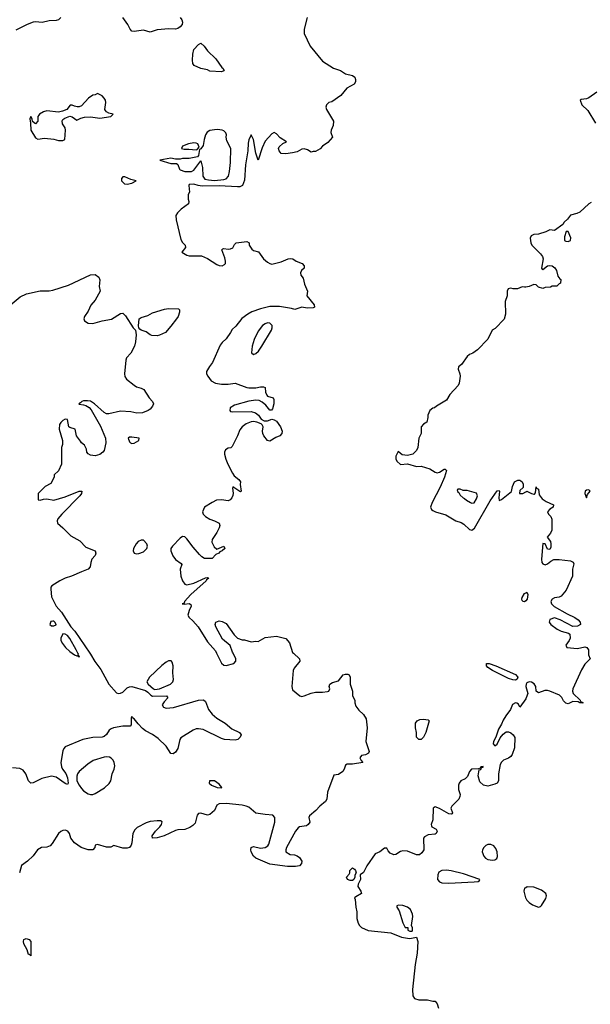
# Model space of a CAD drawing. Header units: inches. Extents: x 1384664 to 1536621, y 460766 to 646467.
# Tile 68 of 256: x 1405593 to 1410563, y 506945 to 515511. Entities that reach past the tile are written whole.
import ezdxf

# ---------------------------------------------------------------- set-up
doc = ezdxf.new("R2010")
doc.units = ezdxf.units.IN
doc.header["$MEASUREMENT"] = 0
for name, color, linetype in [('B4500', 7, 'Continuous'), ('B4501', 7, 'Continuous'), ('B4510', 7, 'Continuous'), ('B4511', 7, 'Continuous')]:
    doc.layers.add(name, color=color, linetype=linetype)

msp = doc.modelspace()

# ---------------------------------------------------------------- linework, layer by layer
at = {"layer": 'B4500', "color": 5}
for points, elevation in [([(1406203.5, 510000), (1406210.3, 509990), (1406248.2, 509928.2), (1406298.9, 509858.9), (1406370.2, 509730), (1406435.5, 509655.5), (1406450, 509649.2), (1406470, 509651.2), (1406490, 509661.6), (1406530, 509697.5), (1406550, 509707.7), (1406570, 509710.1), (1406690, 509676.3), (1406710, 509661.3), (1406734, 509634), (1406750, 509625.6), (1406872, 509630), (1406882, 509610), (1406850, 509576.9), (1406834.3, 509550), (1406844.2, 509530), (1406870, 509521.3), (1406931.9, 509528.1), (1407150.3, 509590.3), (1407193.3, 509593.3), (1407210, 509578.8), (1407238.7, 509510), (1407270, 509468.5), (1407310, 509434.6), (1407381.6, 509390), (1407441.1, 509341.1), (1407506, 509310), (1407522.8, 509290), (1407514, 509270), (1407491.9, 509248.1), (1407470, 509243.6), (1407378, 509250), (1407350, 509257.6), (1407190, 509335.5), (1407150, 509342.9), (1407130, 509340.3), (1407103.1, 509330), (1406996.5, 509263.5), (1406987.2, 509250), (1406970, 509169.4), (1406950, 509138), (1406930, 509122.7), (1406910, 509126.6), (1406869.7, 509190), (1406798.5, 509258.5), (1406750, 509293.1), (1406690, 509323.5), (1406663.5, 509343.5), (1406623.8, 509383.8), (1406590, 509429.5), (1406576.1, 509436.1), (1406570, 509449), (1406564.4, 509435.6), (1406564.1, 509375.9), (1406554.6, 509365.4), (1406490, 509364.8), (1406410, 509349.8), (1406390, 509342.9), (1406373.6, 509330), (1406348.3, 509291.7), (1406330, 509274), (1406310, 509268.9), (1406230, 509266), (1406142.8, 509250), (1405990, 509185.6), (1405977, 509170), (1405968.7, 509150), (1405951.6, 509050), (1405957.4, 509010), (1405965.3, 508990), (1405993.7, 508953.7), (1406010, 508916.3), (1406016.1, 508870), (1406010, 508858.4), (1405990, 508866), (1405910, 508919.7), (1405870, 508930.7), (1405786, 508910), (1405710, 508871.7), (1405690, 508869.7), (1405670, 508889.6), (1405645.7, 508950), (1405622.7, 508982.7), (1405595.5, 508995.5), (1405530, 509002)], 620), ([(1407977.3, 510000), (1408030.7, 509950), (1408033.4, 509930), (1407984, 509870), (1407974, 509850), (1407962.4, 509710), (1407970, 509681), (1408032, 509630), (1408050, 509624), (1408070, 509627.7), (1408130, 509653), (1408170, 509661.6), (1408230, 509660.4), (1408274.3, 509665.7), (1408284, 509670), (1408294, 509690), (1408289, 509710), (1408295.3, 509730), (1408316.5, 509743.5), (1408370, 509758), (1408410, 509811.3), (1408430, 509818), (1408450, 509818), (1408462, 509810), (1408472, 509790), (1408471.3, 509730), (1408491.3, 509670), (1408491.3, 509630), (1408511, 509590), (1408511.6, 509568.4), (1408519.8, 509539.8), (1408545.2, 509505.2), (1408586.4, 509466.4), (1408610.7, 509430), (1408618, 509350), (1408607.3, 509230), (1408635.3, 509144.7), (1408631.3, 509130), (1408603.4, 509116.6), (1408570, 509108.7), (1408556, 509090), (1408566.4, 509066.4), (1408582, 509050), (1408490, 509034), (1408445.3, 509034.7), (1408430, 509024), (1408419.1, 508990), (1408406, 508970), (1408370, 508944), (1408330, 508938), (1408273.4, 508790), (1408267.7, 508730), (1408256.3, 508710), (1408206.8, 508670), (1408171.3, 508630), (1408116, 508584), (1408111, 508570), (1408118.8, 508530), (1408104.7, 508510), (1408090, 508499), (1408030, 508489), (1408018.8, 508481.2), (1407996, 508450), (1407918, 508310), (1407911.3, 508290), (1407911.3, 508270), (1407947.5, 508247.5), (1407985.4, 508245.4), (1408010, 508238), (1408030, 508222), (1408050.6, 508190), (1408046, 508170), (1408031, 508150), (1407995.8, 508144.2), (1407924.9, 508144.9), (1407770, 508163.7), (1407650, 508215.6), (1407630, 508234.7), (1407609.1, 508270), (1407605.4, 508290), (1407610, 508310.4), (1407630, 508319), (1407690, 508303), (1407730, 508307.7), (1407755.1, 508324.9), (1407763.2, 508336.8), (1407814.5, 508530), (1407814, 508570), (1407798, 508590), (1407730, 508595.1), (1407650, 508608.2), (1407590, 508659.3), (1407566.6, 508670), (1407530, 508678), (1407390, 508692.4), (1407330.4, 508689.6), (1407310, 508677.2), (1407288.6, 508631.4), (1407250, 508596.2), (1407230, 508591.2), (1407170, 508608.5), (1407150, 508606), (1407138.3, 508590), (1407119.8, 508520.2), (1407100.4, 508499.6), (1407075.6, 508484.4), (1407030, 508467), (1406970, 508463), (1406950, 508456.9), (1406850.7, 508410), (1406790, 508392.7), (1406749.5, 508389.5), (1406747.8, 508410), (1406774.7, 508450), (1406812.3, 508487.7), (1406827.2, 508510), (1406832.6, 508532.6), (1406819.8, 508539.8), (1406790, 508540.7), (1406730, 508534.6), (1406694.9, 508525.1), (1406617.5, 508482.5), (1406596, 508464), (1406579.5, 508430), (1406570.3, 508349.7), (1406563.8, 508330), (1406550, 508309.5), (1406530, 508303.7), (1406490, 508303.6), (1406413.4, 508326.6), (1406386.6, 508313.4), (1406350, 508311.5), (1406270, 508336), (1406251, 508329), (1406246.8, 508310), (1406231, 508290), (1406189.3, 508290), (1406129.6, 508310), (1406070, 508349.8), (1406038.7, 508390), (1406026.6, 508430), (1406013.3, 508450), (1405990, 508458.9), (1405970, 508456.3), (1405950, 508447.8), (1405930, 508431.5), (1405876.8, 508343.2), (1405857.2, 508322.8), (1405830, 508313.3), (1405782, 508310), (1405746.8, 508290), (1405710, 508236), (1405661, 508190), (1405608.4, 508151.6), (1405590, 508089)], 640), ([(1406048.8, 510000), (1406070, 509984.9), (1406090, 509976), (1406098, 509978), (1406110, 509964.7), (1406114, 509970), (1406102, 509982), (1406104, 509990), (1406099.3, 510000)], 620), ([(1407308, 510000), (1407350, 509913.4), (1407370, 509894.9), (1407390, 509894), (1407458, 509910), (1407476.4, 509930), (1407476, 509950), (1407452.3, 510000)], 640), ([(1410000, 509603.5), (1409950, 509531), (1409935.8, 509555.8), (1409923.8, 509563.8), (1409910, 509568), (1409885.6, 509554.4), (1409867.8, 509510), (1409825.5, 509454.5), (1409803, 509417), (1409790, 509383), (1409762.7, 509337.3), (1409740.5, 509270), (1409719.6, 509230), (1409716.2, 509210), (1409730, 509192.3), (1409750, 509208.3), (1409777, 509263), (1409804.5, 509295.5), (1409830, 509314.2), (1409850, 509316.8), (1409870, 509306.8), (1409890.7, 509290), (1409905.6, 509265.6), (1409903, 509177), (1409881.7, 509118.3), (1409870, 509101.8), (1409850, 509086.2), (1409806, 509070), (1409788.9, 509051.1), (1409777.7, 509030), (1409762.3, 508950), (1409763.5, 508890), (1409751.6, 508870), (1409730, 508858.9), (1409670, 508842.6), (1409631.8, 508851.8), (1409601.4, 508881.4), (1409586.4, 508933.6), (1409594, 508986), (1409610, 508988), (1409614, 509006), (1409630, 509008), (1409630, 509014), (1409608.7, 509011.3), (1409602, 508998), (1409587.3, 508992.7), (1409528, 508990), (1409509.1, 508970.9), (1409492.9, 508927.1), (1409472.3, 508907.7), (1409435.3, 508890), (1409419, 508870), (1409413.2, 508850), (1409413.6, 508813.6), (1409428, 508770), (1409427.3, 508752.7), (1409418, 508730), (1409355.3, 508670), (1409349, 508650), (1409362, 508610), (1409358, 508602), (1409350, 508598), (1409330, 508602), (1409250, 508648), (1409210, 508662.8), (1409194, 508650), (1409189.7, 508550), (1409176, 508510), (1409178, 508498), (1409182, 508490), (1409219, 508470), (1409229, 508450), (1409219, 508430), (1409210, 508424.9), (1409150, 508419.1), (1409117.2, 508402.8), (1409109, 508390), (1409114, 508290), (1409096.6, 508263.4), (1409074.3, 508245.7), (1409050, 508245.7), (1408970, 508276.5), (1408930, 508281.1), (1408910, 508274.9), (1408870, 508248.5), (1408850, 508245.3), (1408819.2, 508259.2), (1408801.3, 508281.3), (1408790, 508304.7), (1408770, 508302), (1408730, 508271.3), (1408690, 508254.8), (1408615.3, 508150), (1408588.4, 508091.6), (1408558, 508070), (1408562, 508030), (1408542, 507990), (1408539, 507970), (1408564, 507930), (1408568.7, 507910), (1408519, 507881), (1408508.7, 507870), (1408515.5, 507855.5), (1408519.3, 507790), (1408529.2, 507750), (1408529.4, 507690), (1408539.5, 507650), (1408552.3, 507630), (1408570, 507614.5), (1408628.2, 507588.2), (1408825.6, 507565.6), (1408918, 507530), (1408970, 507519.5), (1408990, 507517), (1409050, 507529.2), (1409061, 507490), (1409055.8, 507390), (1409037.9, 507290), (1409015.1, 507075.1), (1409017.5, 507017.5), (1409030, 506994), (1409070, 506985.2), (1409144.7, 506984.7), (1409190, 506973.2), (1409210, 506972.7), (1409229.3, 506950), (1409240.5, 506910)], 640), ([(1410000, 507959.5), (1409990, 507954), (1409982.4, 507930), (1409999.3, 507870), (1410000, 507868.5)], 640)]:
    msp.add_lwpolyline(points, dxfattribs=dict(at, elevation=elevation))
at = {"layer": 'B4500', "color": 5, "elevation": 640}
for points in [[(1406890, 509932.3), (1406870, 509923), (1406830, 509893.3), (1406724.6, 509790), (1406700.2, 509750), (1406712.2, 509730), (1406759.5, 509690), (1406770, 509685.1), (1406810, 509689.1), (1406905.8, 509730), (1406927.7, 509750), (1406932.7, 509770), (1406925.9, 509830), (1406929.9, 509889.9), (1406921.8, 509921.8), (1406912.1, 509932.1)], [(1409910, 509765.6), (1409887.5, 509767.5), (1409850, 509779.5), (1409709.5, 509849.5), (1409670, 509875.3), (1409659, 509890), (1409658, 509910), (1409682, 509910), (1409738.8, 509890), (1409910, 509814.3), (1409932.2, 509790), (1409925.8, 509774.2)], [(1409090, 509249), (1409068, 509250), (1409049.2, 509270), (1409048.9, 509308.9), (1409039, 509350), (1409041.2, 509390), (1409053.2, 509410), (1409077.2, 509422.8), (1409110, 509426.7), (1409150, 509419.3), (1409160.5, 509410), (1409130.5, 509309.5), (1409111, 509270)], [(1406350, 509098.5), (1406330, 509095.4), (1406233.6, 509066.4), (1406185.3, 509034.7), (1406110, 508970.8), (1406096.1, 508950), (1406089.5, 508930), (1406091.1, 508890), (1406109.7, 508850), (1406130, 508823.3), (1406150, 508802.6), (1406190, 508776.6), (1406210, 508770.1), (1406229.9, 508770.1), (1406250, 508780.2), (1406331.9, 508828), (1406373.4, 508866.6), (1406387.9, 508890), (1406398.8, 508950), (1406416.8, 508990), (1406421.8, 509018.2), (1406416, 509050), (1406406.5, 509070), (1406390, 509087.2), (1406374.8, 509094.8)], [(1407244.7, 508890), (1407244.4, 508870), (1407263.8, 508850), (1407312, 508830), (1407350, 508827.7), (1407353.2, 508830), (1407330, 508859), (1407290, 508889.2)], [(1409696.2, 508336.2), (1409670, 508335.9), (1409652.3, 508327.7), (1409634.8, 508310), (1409623.5, 508290), (1409621.3, 508270), (1409633.7, 508233.7), (1409650, 508215), (1409670, 508204.2), (1409710, 508198.2), (1409730, 508200.8), (1409747.1, 508212.9), (1409753.3, 508230), (1409752.3, 508270), (1409740.3, 508300.3), (1409722.6, 508322.6)], [(1408470, 508022), (1408448, 508030), (1408438, 508050), (1408463.1, 508076.9), (1408468.7, 508090), (1408469, 508110), (1408490, 508132), (1408510, 508122), (1408518, 508110), (1408522, 508090), (1408512.7, 508067.3), (1408512, 508050), (1408502, 508030), (1408490, 508022)], [(1409310, 508112.9), (1409269.6, 508110.4), (1409244.4, 508095.6), (1409233.2, 508070), (1409232.3, 508030), (1409249.1, 508010), (1409270, 508001.9), (1409330, 507999.9), (1409550, 508009.6), (1409585.4, 508014.6), (1409597.6, 508022.4), (1409599.5, 508030), (1409458.6, 508078.6), (1409350, 508106.3)], [(1408891.6, 507808.4), (1408878, 507802), (1408878, 507790), (1408898, 507758), (1408930, 507654), (1408950, 507614), (1408972.7, 507612.7), (1408974, 507590), (1408990, 507582), (1409010, 507582), (1409015.3, 507590), (1409015.3, 507610), (1409006, 507630), (1409017.2, 507710), (1409014, 507730), (1408997.2, 507770), (1408970, 507789.2), (1408930, 507805.2)], [(1405690, 507366), (1405678, 507378), (1405670, 507378), (1405659.3, 507419.3), (1405629.7, 507470), (1405625.1, 507490), (1405629.6, 507510), (1405650, 507518.4), (1405676, 507510), (1405690.6, 507490)]]:
    msp.add_lwpolyline(points, close=True, dxfattribs=at)
at = {"layer": 'B4501', "color": 5}
for points, elevation in [([(1405950.4, 515529.6), (1405931.3, 515510), (1405910, 515503.6), (1405850, 515501.3), (1405790, 515488.3), (1405730, 515492.8), (1405710, 515489.7), (1405658.8, 515470), (1405559.1, 515420.9)], 620), ([(1406990.6, 515530), (1407005.5, 515510), (1407010.4, 515490), (1407007, 515470), (1406990.2, 515450), (1406970, 515435.6), (1406950, 515428.8), (1406893, 515433), (1406790, 515422.5), (1406730, 515403.7), (1406670, 515420.2), (1406589.8, 515409.8), (1406570, 515411.2), (1406553.7, 515430), (1406535.8, 515470), (1406506.3, 515510), (1406489.8, 515530)], 620), ([(1408096, 515530), (1408070.8, 515430), (1408070.8, 515390), (1408121.4, 515281.4), (1408231.3, 515150), (1408324.7, 515090), (1408388.3, 515068.3), (1408430, 515040.7), (1408490, 515026), (1408510.6, 515010.6), (1408518, 514990), (1408518, 514970), (1408504.7, 514950), (1408443.4, 514916.6), (1408390, 514852.7), (1408310, 514797.2), (1408284.7, 514790), (1408266, 514770), (1408258.8, 514750), (1408266, 514730), (1408327.1, 514627.1), (1408324, 514590), (1408304.9, 514550), (1408302.8, 514530), (1408318, 514490), (1408278, 514442), (1408231.3, 514410), (1408210, 514388), (1408170, 514366), (1408150, 514366), (1408130, 514358), (1408099.3, 514379.3), (1408070, 514389.2), (1408050, 514385.2), (1408010, 514360.9), (1407970, 514351.8), (1407910, 514344.2), (1407870, 514347.6), (1407851.6, 514370), (1407848.2, 514390), (1407854, 514406), (1407884.4, 514435.6), (1407918, 514450), (1407862.7, 514482.7), (1407830, 514519.5), (1407810, 514529.3), (1407790, 514518), (1407730, 514454), (1407704.5, 514395.5), (1407670, 514288), (1407648.8, 514350), (1407630, 514469.2), (1407610, 514509.2), (1407590, 514465.2), (1407584.2, 514435.8), (1407579.3, 514370), (1407560.7, 514250), (1407550, 514115.3), (1407532.8, 514070), (1407510, 514057.8), (1407490, 514055.8), (1407330, 514065.4), (1407182.7, 514062.7), (1407147.5, 514067.5), (1407110, 514081.2), (1407070, 514078), (1407064.7, 514070), (1407071.1, 514011.1), (1407061, 513990), (1407061, 513950), (1407066, 513930), (1407062.8, 513910), (1406997.9, 513862.1), (1406968.3, 513831.7), (1406952.8, 513807.1), (1406954.6, 513770), (1406997.7, 513597.7), (1407012.1, 513572.1), (1407034.9, 513550), (1407038.4, 513530), (1407004.9, 513490), (1407050, 513463.8), (1407070, 513456.9), (1407176.5, 513456.5), (1407230, 513434.7), (1407310, 513380.7), (1407330, 513372.5), (1407355.1, 513370), (1407377.9, 513382.1), (1407384, 513390), (1407386.6, 513410), (1407380.5, 513440.5), (1407353.2, 513510), (1407361.2, 513518.8), (1407370, 513522), (1407410, 513513.4), (1407430, 513517.3), (1407450, 513526), (1407464.1, 513555.9), (1407478, 513570), (1407570, 513582.8), (1407590.7, 513570.7), (1407591, 513550), (1407613.7, 513513.7), (1407630, 513504), (1407672.7, 513492.7), (1407716.3, 513430), (1407750, 513400.5), (1407770, 513390.6), (1407790, 513384), (1407870, 513406), (1407930, 513430.4), (1407952.8, 513432.8), (1407970.5, 513430.5), (1408002, 513410), (1408052, 513390), (1408071.3, 513370), (1408071.3, 513350), (1408046.8, 513330), (1408038.8, 513310), (1408040.7, 513290), (1408063, 513263), (1408074, 513210), (1408100.7, 513150), (1408094.8, 513110), (1408157.3, 513030), (1408161, 513010), (1408150, 513003.7), (1408097.5, 513002.5), (1408050, 513009.2), (1407990, 512989.4), (1407959.1, 512999.1), (1407855.5, 513015.5), (1407770, 513015.1), (1407690, 512996.9), (1407614.8, 512970), (1407579.1, 512950), (1407529, 512911), (1407475.9, 512844.1), (1407444.5, 512815.5), (1407430, 512788.7), (1407390, 512735.3), (1407356.3, 512703.7), (1407339.8, 512680.2), (1407270.8, 512530), (1407245.2, 512494.8), (1407221, 512450), (1407221, 512430), (1407230.7, 512410), (1407260.7, 512370), (1407298, 512350), (1407350, 512339.3), (1407410, 512339.3), (1407470, 512348.2), (1407570, 512310.5), (1407590, 512307), (1407650, 512307.2), (1407690, 512316.5), (1407717, 512317), (1407730.6, 512310), (1407734.9, 512270), (1407743.9, 512243.9), (1407750, 512237.1), (1407801, 512221), (1407807.3, 512207.3), (1407806.8, 512170), (1407794, 512126), (1407784.7, 512115.3), (1407770, 512114), (1407736.2, 512156.2), (1407704.5, 512184.5), (1407678.6, 512198.6), (1407650, 512202.5), (1407590, 512193.6), (1407463.5, 512156.5), (1407426.5, 512133.4), (1407422.7, 512110), (1407430, 512103.2), (1407450, 512098.6), (1407610, 512102), (1407646.7, 512090), (1407671.3, 512070), (1407696.2, 512036.2), (1407721.1, 512021.1), (1407750, 512021.6), (1407790, 512036), (1407810, 512031), (1407830, 512017.3), (1407864.9, 511970), (1407879.5, 511930), (1407877.1, 511910), (1407857.3, 511890), (1407823.4, 511876.6), (1407770, 511845.1), (1407751.4, 511851.4), (1407719.6, 511890), (1407711.6, 511910), (1407707.3, 511930), (1407712.7, 511970), (1407706, 511986), (1407695.5, 511995.5), (1407658, 512010), (1407630, 512015.6), (1407610, 512013.3), (1407565.5, 511994.5), (1407530.6, 511970), (1407510, 511944), (1407490.5, 511889.5), (1407442.5, 511797.5), (1407432.8, 511787.2), (1407410, 511784.5), (1407384.9, 511770), (1407376.9, 511750), (1407376.2, 511730), (1407387.4, 511687.4), (1407404.3, 511644.3), (1407445.2, 511565.2), (1407462, 511542), (1407500.7, 511510), (1407514.8, 511490), (1407513.7, 511466.3), (1407522, 511410), (1407516, 511404), (1407510, 511405.2), (1407450, 511446), (1407446, 511434), (1407450.7, 511390.7), (1407447.9, 511372.1), (1407441, 511350), (1407427.1, 511332.9), (1407410, 511326), (1407350, 511335.1), (1407308.2, 511331.8), (1407267.9, 511312.1), (1407202, 511270), (1407184.7, 511230), (1407192, 511210), (1407212, 511190), (1407250, 511164.7), (1407290.7, 511150.7), (1407331.3, 511130), (1407336, 511110), (1407330.8, 511090), (1407310.6, 511050), (1407270.6, 510990), (1407266, 510966), (1407285.8, 510925.8), (1407310, 510904.7), (1407370, 510930.7), (1407378.8, 510910), (1407356, 510890), (1407337.3, 510882.7), (1407326, 510870), (1407302, 510858), (1407270, 510822.7), (1407203, 510823), (1407178, 510838), (1407158.3, 510858.3), (1407103, 510923), (1407050, 510994.7), (1407030, 511011.3), (1407010, 511014), (1406990, 510999.3), (1406924.9, 510930), (1406910.6, 510910), (1406908.4, 510890), (1406927.2, 510847.2), (1406950, 510814.8), (1406998.8, 510778.8), (1407004.7, 510770), (1406990.8, 510730), (1406996, 510670), (1407010.8, 510630), (1407030, 510600.7), (1407050, 510593.4), (1407110.9, 510609.1), (1407210, 510654.4), (1407230, 510658.8), (1407235.5, 510655.5), (1407236.3, 510650), (1407220.7, 510639.3), (1407217.1, 510630), (1407082.3, 510510), (1407028.2, 510450), (1407024, 510436), (1407007.7, 510430), (1407025.8, 510425.8), (1407070, 510430.6), (1407084.7, 510424.7), (1407086.8, 510410), (1407068.8, 510371.2), (1407058, 510330), (1407067.7, 510310), (1407101.2, 510281.2), (1407146.4, 510230), (1407230, 510098), (1407298.9, 510018.9), (1407308, 510000)], 640), ([(1405510, 513028.2), (1405598.5, 513101.5), (1405653.3, 513126.7), (1405770.9, 513150.9), (1405850, 513152.2), (1405882.6, 513157.4), (1406018.7, 513201.3), (1406210, 513290.3), (1406250, 513293.1), (1406282.4, 513270), (1406292.2, 513247.8), (1406286, 513190), (1406294.8, 513150), (1406250.5, 513070), (1406212.6, 513027.4), (1406190, 512976), (1406158.4, 512930), (1406150.4, 512910), (1406156.3, 512890), (1406190, 512872.2), (1406230, 512867), (1406310, 512890.3), (1406393.2, 512906.8), (1406470, 512956.3), (1406490, 512957.3), (1406514.4, 512934.4), (1406581.3, 512830), (1406602, 512810), (1406607.6, 512770), (1406602.6, 512710), (1406591.7, 512670), (1406559.5, 512610), (1406524.2, 512570), (1406516.9, 512550), (1406505.7, 512430), (1406507.8, 512407.8), (1406524, 512384), (1406590, 512330.5), (1406610, 512318), (1406650, 512305.5), (1406672.8, 512292.8), (1406720.4, 512220.4), (1406750.7, 512190), (1406757.3, 512170), (1406750, 512148), (1406730, 512122), (1406712, 512110), (1406662, 512090), (1406613, 512087), (1406559.8, 512099.8), (1406470, 512106), (1406370, 512081.2), (1406350, 512082.5), (1406330, 512093.5), (1406243.1, 512170), (1406210, 512191.7), (1406183.4, 512196.6), (1406150, 512194.2), (1406134, 512190), (1406123.4, 512176.6), (1406107.3, 512170), (1406110, 512166), (1406150, 512161.5), (1406170, 512154.6), (1406197.4, 512137.4), (1406216.8, 512116.8), (1406295.5, 511975.5), (1406340.5, 511870), (1406344.3, 511830), (1406330, 511764.4), (1406318, 511750), (1406290, 511729.8), (1406250, 511718), (1406210, 511721.2), (1406190, 511735.3), (1406179, 511750), (1406174.6, 511774.6), (1406158, 511810), (1406130, 511828.7), (1406124, 511844), (1406088.7, 511890), (1406075.3, 511950), (1406030, 511962), (1406022, 511970), (1406010, 512034), (1405990, 512034.5), (1405970, 512023.7), (1405950, 512006), (1405940.4, 511990), (1405937.1, 511950), (1405966, 511850), (1405965.4, 511814.6), (1405958, 511790), (1405956.9, 511643.1), (1405930, 511586), (1405894, 511550), (1405892, 511530), (1405863.6, 511476.4), (1405814, 511450), (1405754, 511390), (1405754, 511334), (1405770, 511332), (1405799, 511341), (1405830, 511342.8), (1405890, 511330.5), (1405990, 511361), (1406110, 511408.4), (1406134.8, 511410), (1406131.8, 511390), (1406117.3, 511370), (1405960.2, 511210), (1405926.3, 511170), (1405919.3, 511150), (1405922, 511130), (1405970, 511090.7), (1406039.5, 511019.5), (1406117.2, 510977.2), (1406170, 510921), (1406250.8, 510890.8), (1406256, 510870), (1406250.6, 510850), (1406221.6, 510818.4), (1406211.3, 510790), (1406205.6, 510750), (1406189.6, 510730.4), (1406130, 510708.8), (1406045.3, 510670), (1405987.6, 510652.4), (1405941.6, 510630), (1405873.8, 510586.2), (1405865.6, 510574.4), (1405863.2, 510556.8), (1405871.3, 510490), (1405910.3, 510410), (1405956.3, 510356.3), (1406038.3, 510230), (1406071.8, 510191.8), (1406203.5, 510000)], 620), ([(1410000, 513184.8), (1409990, 513182.8), (1409970, 513186), (1409928.9, 513171.1), (1409890, 513171), (1409870, 513176), (1409848, 513170), (1409838, 513150), (1409838, 513110), (1409820.2, 513059.8), (1409824, 512950), (1409813.6, 512906.4), (1409734.6, 512825.4), (1409708.7, 512810), (1409669.1, 512730.9), (1409580.2, 512639.8), (1409538, 512610), (1409510, 512598), (1409490, 512581), (1409441.2, 512510), (1409414, 512490), (1409412.7, 512470), (1409427, 512430), (1409429.3, 512410), (1409419.5, 512350), (1409412, 512330), (1409339.3, 512250), (1409310, 512201), (1409222, 512150), (1409205.2, 512134.8), (1409190, 512130.8), (1409164, 512110), (1409148.7, 512070), (1409148.7, 512050), (1409138, 512010), (1409110, 511992), (1409088.7, 511970), (1409088, 511910), (1409068, 511870), (1409059, 511790), (1409050, 511762), (1409018, 511730), (1408970, 511721), (1408924.7, 511724.7), (1408890, 511754), (1408870, 511714), (1408868.7, 511690), (1408878, 511670), (1408910, 511642), (1408970, 511646), (1409050, 511624), (1409090, 511628), (1409164.7, 511604.7), (1409210, 511575.3), (1409228.7, 511568.7), (1409250, 511574), (1409290, 511601.2), (1409299.3, 511599.3), (1409309, 511589), (1409293, 511530), (1409256.3, 511443.7), (1409186.3, 511310), (1409170.9, 511270), (1409180.4, 511250), (1409190, 511242.2), (1409215.1, 511230), (1409304.2, 511204.2), (1409390, 511151.6), (1409436.9, 511136.9), (1409461.4, 511121.4), (1409510, 511075.6), (1409530, 511069.8), (1409553.5, 511086.5), (1409690, 511324.5), (1409750, 511412.7), (1409770, 511415.3), (1409772.7, 511410), (1409766.6, 511350), (1409770, 511328.7), (1409790, 511337.2), (1409874.8, 511405.2), (1409885.5, 511450), (1409903.1, 511490), (1409930, 511505.1), (1409950, 511504.2), (1409958.4, 511498.4), (1409969.5, 511490), (1409977, 511470), (1409978, 511442), (1409950, 511414), (1409946, 511390), (1409950, 511388), (1409974, 511390), (1410000, 511403.5)], 640), ([(1410000, 510456.1), (1409990, 510445.7), (1409977.2, 510450), (1409970, 510459), (1409966.9, 510470), (1409970, 510484.7), (1409990, 510518), (1410000, 510524.2)], 640), ([(1407452.3, 510000), (1407447.6, 510010), (1407427.3, 510067.3), (1407360.6, 510120.6), (1407302, 510230), (1407296, 510250), (1407302, 510270), (1407330, 510280.7), (1407356.1, 510276.1), (1407390, 510259.1), (1407459.9, 510159.9), (1407490, 510131), (1407530, 510116), (1407550, 510116), (1407610, 510098), (1407650, 510104), (1407670, 510101.6), (1407730, 510135.2), (1407830, 510149.1), (1407910, 510128.8), (1407941.7, 510090), (1407970, 510006.8), (1407977.3, 510000)], 640), ([(1406099.3, 510000), (1406085.1, 510030), (1406030, 510127.6), (1406010, 510152.6), (1405990, 510165.1), (1405970, 510167), (1405950.4, 510130), (1405950.5, 510110), (1405964.4, 510084.4), (1405990.6, 510050), (1406030, 510013.4), (1406048.8, 510000)], 620)]:
    msp.add_lwpolyline(points, dxfattribs=dict(at, elevation=elevation))
for points, elevation in [([(1407350, 515058), (1407250, 515064), (1407230, 515075.3), (1407170, 515086.6), (1407112.6, 515112.6), (1407101.1, 515130), (1407097.8, 515157.8), (1407099.5, 515210), (1407109.4, 515250.6), (1407150, 515296.5), (1407170, 515308.2), (1407199.9, 515279.9), (1407230, 515239.1), (1407300.7, 515170), (1407354.4, 515094.4), (1407362, 515090), (1407374, 515070), (1407370, 515066)], 620), ([(1406270, 514868), (1406250, 514858), (1406230, 514855.3), (1406192, 514830), (1406130, 514762), (1406110, 514754), (1406094.6, 514754.6), (1406070, 514758), (1406050, 514768), (1406032.7, 514767.3), (1406004.7, 514730), (1405965.7, 514714.3), (1405930, 514708.2), (1405830, 514719.2), (1405799.1, 514710), (1405766, 514690), (1405759.3, 514680.7), (1405752.4, 514670), (1405751.7, 514628.3), (1405730, 514606.6), (1405704.7, 514624.7), (1405701.2, 514650), (1405690, 514668.7), (1405680.7, 514650), (1405688.4, 514610), (1405690.5, 514550), (1405730, 514482.8), (1405750, 514470.7), (1405810, 514479.5), (1405890, 514470.6), (1405930, 514461.6), (1405970, 514460.5), (1405985.2, 514470), (1405991.6, 514551.6), (1405989.2, 514570), (1405965.8, 514605.8), (1405962.9, 514630), (1405970, 514642.8), (1405985.1, 514654.9), (1406030, 514670.8), (1406050, 514665.5), (1406090, 514636.3), (1406125.2, 514654.8), (1406156.3, 514663.7), (1406210, 514666), (1406290, 514655.3), (1406386, 514670), (1406406, 514690), (1406370, 514698), (1406349.7, 514709.7), (1406340.7, 514720.7), (1406335.6, 514730), (1406342.7, 514790), (1406339.3, 514810), (1406330, 514828.7), (1406310, 514848)], 640), ([(1407315.6, 514555.6), (1407290, 514554.3), (1407250, 514547.8), (1407226.7, 514533.3), (1407212.2, 514510), (1407199.3, 514470), (1407190, 514418), (1407170, 514388), (1407158, 514382), (1407151.1, 514328.9), (1407142, 514318), (1407070, 514302.7), (1407010, 514304), (1406990, 514299), (1406950, 514299), (1406910, 514305.2), (1406814, 514290), (1406910, 514261), (1406959.6, 514259.6), (1406971.6, 514251.6), (1406984.7, 514210), (1406990, 514204.7), (1407030, 514191.3), (1407090, 514191), (1407110, 514201), (1407170, 514282), (1407184, 514224), (1407188, 514150), (1407204.7, 514124.7), (1407236.7, 514116.7), (1407290, 514112.7), (1407370, 514120.4), (1407390, 514126.4), (1407411.1, 514148.9), (1407421.3, 514190), (1407429.6, 514269.6), (1407432, 514390), (1407397, 514457), (1407391.6, 514490), (1407393.3, 514510), (1407387.7, 514527.7), (1407370, 514544.5), (1407355.3, 514550)], 640), ([(1407110, 514439.5), (1407062, 514430), (1407011.3, 514410), (1407002, 514390), (1407024, 514384), (1407065.2, 514385.2), (1407130, 514378), (1407139, 514381), (1407156.4, 514403.6), (1407144, 514430), (1407130, 514438)], 640), ([(1406510, 514144.5), (1406490, 514144), (1406478.8, 514130), (1406480.4, 514110), (1406504.5, 514084.5), (1406530, 514080.8), (1406570, 514089), (1406608, 514110), (1406560.6, 514120.6)], 640), ([(1406790, 512762), (1406744.5, 512764.5), (1406730, 512769.2), (1406695.8, 512795.8), (1406649.7, 512809.7), (1406638, 512818), (1406629.5, 512829.5), (1406627.5, 512847.5), (1406633.2, 512910), (1406650, 512920.5), (1406710, 512937.6), (1406750, 512960.4), (1406853.7, 512993.7), (1406890, 512998.8), (1406976.8, 512996.8), (1406986, 512986), (1406986, 512966), (1406973.4, 512930), (1406959.1, 512910), (1406910, 512843.7), (1406862.8, 512790), (1406810, 512767.3)], 620), ([(1407750, 512873), (1407730, 512865.8), (1407707.3, 512850), (1407670, 512800.2), (1407635.5, 512730), (1407616.7, 512670), (1407612.1, 512612.1), (1407630, 512597.3), (1407650, 512607.4), (1407671.7, 512628.3), (1407703.1, 512670), (1407784.8, 512810), (1407793, 512830), (1407792, 512850), (1407770.8, 512870.8)], 660), ([(1406570, 511879.3), (1406550, 511879), (1406538, 511870), (1406550, 511838), (1406558, 511830), (1406570, 511824.9), (1406590, 511827), (1406629.2, 511850), (1406633.2, 511870)], 640), ([(1409430, 511426), (1409410, 511426), (1409402, 511418), (1409405.4, 511405.4), (1409418, 511398), (1409430, 511374), (1409454, 511350), (1409466.8, 511346.8), (1409484.7, 511330), (1409518, 511310), (1409530, 511304.9), (1409550, 511307.3), (1409570, 511342), (1409579.3, 511370), (1409570, 511392), (1409490, 511414), (1409456.4, 511416.4)], 640), ([(1406650, 510984), (1406626, 510970), (1406606, 510950), (1406584.7, 510910), (1406580.7, 510890), (1406590, 510871.3), (1406610, 510864), (1406630, 510866.8), (1406670, 510880.7), (1406701.2, 510910), (1406705.2, 510930), (1406699, 510950), (1406670, 510982)], 640), ([(1405881.4, 510278.6), (1405864.9, 510275.1), (1405856, 510250), (1405870, 510238.8), (1405878, 510238), (1405890, 510237.3), (1405910, 510246.8), (1405912, 510250), (1405899.3, 510270), (1405890, 510278)], 620)]:
    msp.add_lwpolyline(points, close=True, dxfattribs=dict(at, elevation=elevation))
at = {"layer": 'B4510', "color": 5, "elevation": 640}
for points in [[(1410546, 510000), (1410546, 509986), (1410562, 509950), (1410514.7, 509905.3), (1410484.9, 509855.1), (1410409.4, 509690), (1410406, 509670), (1410414, 509650), (1410474, 509590), (1410478, 509578), (1410498, 509570), (1410496.4, 509563.6), (1410470, 509567.3), (1410455.3, 509575.3), (1410410, 509580.7), (1410370, 509558), (1410350, 509564), (1410330, 509584.7), (1410315.2, 509615.2), (1410293.8, 509633.8), (1410210.3, 509670.3), (1410190, 509674.9), (1410165.4, 509674.6), (1410110, 509654.8), (1410090.7, 509670.7), (1410086.7, 509710), (1410072.1, 509732.1), (1410050, 509747.2), (1410030, 509751.5), (1410010, 509740.5), (1410002.4, 509730), (1410001.6, 509710), (1410017.2, 509650), (1410004.5, 509610), (1410000, 509603.5)], [(1410000, 507868.5), (1410009.2, 507850), (1410028.6, 507830), (1410060.1, 507810), (1410110, 507789.3), (1410130, 507796.5), (1410136.6, 507803.4), (1410174.5, 507865.4), (1410181, 507890), (1410174.4, 507910), (1410137.5, 507937.5), (1410070, 507963.9), (1410013.3, 507966.7), (1410000, 507959.5)]]:
    msp.add_lwpolyline(points, dxfattribs=at)
at = {"layer": 'B4511', "color": 5, "elevation": 640}
for points in [[(1410618.4, 514881.6), (1410550, 514832.4), (1410530, 514823.8), (1410484.1, 514815.9), (1410475.3, 514810), (1410489, 514770), (1410540.4, 514720.4), (1410609, 514610)], [(1410570, 513920.5), (1410549.7, 513910.3), (1410470, 513837.3), (1410446, 513826), (1410390, 513811.3), (1410364.7, 513775.3), (1410335.3, 513750), (1410322, 513730), (1410250, 513678), (1410210, 513682), (1410174.6, 513665.4), (1410110, 513646), (1410070, 513641), (1410048.7, 513630), (1410039, 513610), (1410045.2, 513570), (1410054, 513550), (1410130, 513474), (1410146, 513450), (1410152.7, 513430), (1410138, 513350), (1410142, 513342), (1410150, 513338), (1410190, 513368.7), (1410210, 513374), (1410230, 513368.7), (1410252.5, 513352.5), (1410268.7, 513330), (1410280.4, 513280.4), (1410296.4, 513256.4), (1410306, 513250), (1410302, 513218), (1410290, 513214), (1410270, 513194), (1410230, 513194), (1410216.4, 513183.6), (1410170, 513182), (1410150, 513172), (1410110, 513184.7), (1410090, 513204.7), (1410070, 513206), (1410029.4, 513190.6), (1410000, 513184.8)], [(1410000, 511403.5), (1410010, 511408.7), (1410051.3, 511388.7), (1410070, 511382), (1410076, 511384), (1410085.4, 511394.6), (1410090, 511446), (1410094.6, 511434.6), (1410110, 511426), (1410116.6, 511376.6), (1410142, 511342), (1410179, 511319), (1410242, 511290), (1410238, 511270), (1410208.7, 511251.3), (1410189.3, 511230), (1410197, 511210), (1410218.5, 511190), (1410227, 511167), (1410227.9, 511070), (1410215.4, 511044.6), (1410188, 511010), (1410214.3, 510970), (1410218.7, 510950), (1410217.6, 510922.4), (1410210, 510902), (1410190, 510904.7), (1410170, 510952), (1410150, 510954), (1410136.6, 510816.6), (1410139.3, 510790), (1410150, 510777.2), (1410170, 510769), (1410190, 510776), (1410219.3, 510800.7), (1410246.1, 510813.9), (1410290, 510815.1), (1410390, 510803.1), (1410411.9, 510791.9), (1410417.7, 510777.7), (1410408.7, 510730), (1410407.7, 510670), (1410350.9, 510549.1), (1410310, 510496.3), (1410290, 510487.5), (1410250, 510482.5), (1410230.6, 510470), (1410219.9, 510450), (1410223.1, 510430), (1410246.4, 510406.4), (1410361.3, 510341.3), (1410427.7, 510310), (1410456.8, 510290), (1410475.1, 510270), (1410476.2, 510250), (1410450, 510234.9), (1410410, 510230.5), (1410301, 510290), (1410250, 510306), (1410210, 510294), (1410204, 510270), (1410219, 510250), (1410272.7, 510210), (1410310, 510191.6), (1410373.6, 510173.6), (1410384, 510164), (1410386.6, 510130), (1410379.5, 510110), (1410349, 510070), (1410358, 510050), (1410450, 510040.7), (1410514.7, 510054.7), (1410533.2, 510050), (1410546, 510030), (1410546, 510000)], [(1410000, 510524.2), (1410010, 510530.4), (1410018.7, 510510), (1410013.4, 510470), (1410000, 510456.1)]]:
    msp.add_lwpolyline(points, dxfattribs=at)
for points in [[(1410370, 513668), (1410352.7, 513667.3), (1410337.3, 513622.7), (1410339.1, 513590), (1410350, 513583.7), (1410370, 513580.9), (1410389.4, 513590), (1410392.1, 513612.1)], [(1410550, 511421.3), (1410530, 511418.9), (1410517.1, 511410), (1410513.4, 511390), (1410530, 511352), (1410538.6, 511381.4), (1410562.4, 511410)]]:
    msp.add_lwpolyline(points, close=True, dxfattribs=at)

doc.saveas('drawing.dxf')
